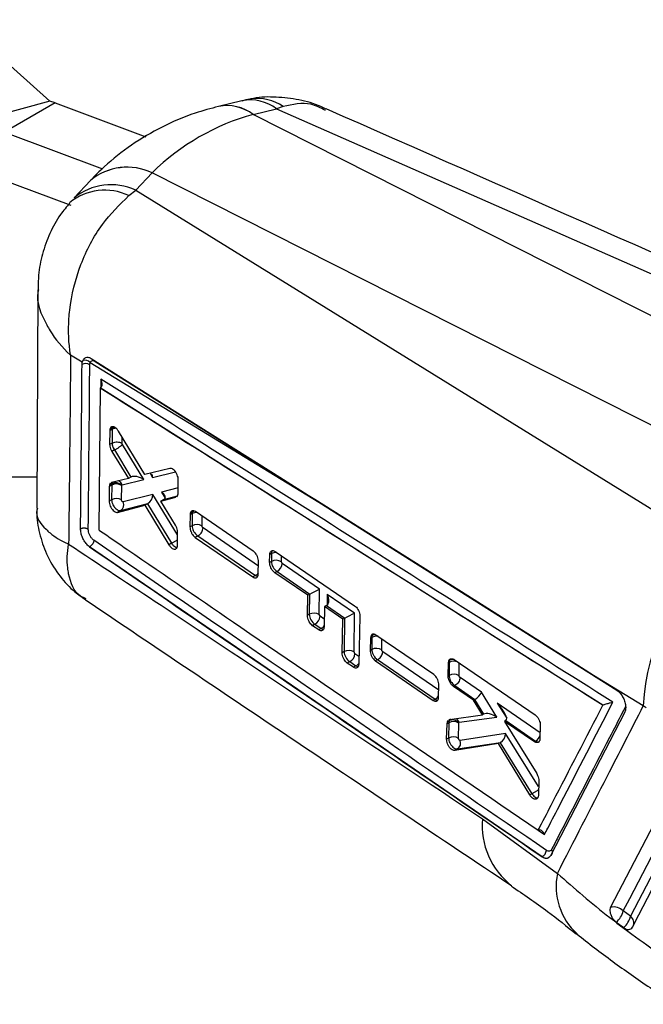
# Model space of a CAD drawing. Extents: x 49 to 390, y 18 to 272.
# Tile 3 of 36: x 161 to 184, y 26 to 62. Entities that reach past the tile are written whole.
import ezdxf

# ---------------------------------------------------------------- set-up
doc = ezdxf.new("R2010")
doc.units = 0
doc.layers.get('0').update_dxf_attribs({"linetype": 'CONTINUOUS'})

msp = doc.modelspace()

# ---------------------------------------------------------------- linework, layer by layer
at = {"color": 7, "linetype": 'CONTINUOUS'}
for p, q in [((158.3179, 62.2342), (161.6784, 59.2188)), ((161.6784, 59.2188), (159.2767, 58.5722)), ((161.8776, 59.1581), (160.0038, 58.0763)), ((161.8776, 59.1581), (161.6784, 59.2188)), ((161.8776, 59.1581), (165.2263, 57.9068)), ((168.7817, 59.2372), (167.9183, 59.0285)), ((170.3016, 59.0215), (170.0597, 58.9373)), ((193.1759, 46.5887), (169.1942, 58.7281)), ((169.1962, 58.7286), (170.0597, 58.9373)), ((170.0597, 58.9373), (195.6403, 47.66)), ((160.0038, 58.0763), (163.6231, 56.7239)), ((158.1299, 56.9946), (162.4556, 55.3782)), ((165.4585, 56.5709), (164.8539, 55.9321)), ((189.4417, 44.433), (165.4599, 56.5724)), ((163.1814, 56.2901), (162.5768, 55.6512)), ((164.6023, 55.7313), (164.8539, 55.9321)), ((164.8539, 55.9321), (186.6347, 42.4612)), ((161.2372, 52.2421), (161.1985, 44.1785)), ((162.8807, 49.5703), (162.449, 49.8337)), ((162.8735, 49.4923), (162.8807, 49.5703)), ((162.8987, 49.6314), (162.8807, 49.5703)), ((163.1742, 49.5617), (171.6201, 44.3963)), ((163.3597, 49.6017), (171.6201, 44.3963)), ((163.5472, 48.6204), (163.4929, 43.3728)), ((163.5483, 48.621), (163.5472, 48.6204)), ((182.1158, 36.8956), (163.5472, 48.6204)), ((163.5584, 48.6272), (163.5483, 48.621)), ((163.8967, 47.0407), (163.8926, 46.5307)), ((163.9029, 47.0966), (163.8967, 47.0407)), ((163.9848, 47.0916), (163.8967, 47.0407)), ((163.9912, 47.1475), (163.9029, 47.0966)), ((163.9848, 47.0916), (163.9811, 46.5818)), ((165.1924, 45.4191), (164.2137, 47.0254)), ((163.9811, 46.5818), (163.8926, 46.5307)), ((164.0669, 46.3306), (163.9712, 46.2753)), ((163.9712, 46.2753), (164.5861, 45.2728)), ((163.9811, 46.5818), (163.9811, 46.5818)), ((164.067, 46.3306), (164.0669, 46.3306)), ((164.067, 46.3306), (164.6801, 45.3271)), ((165.1522, 45.2343), (164.3639, 46.5247)), ((166.1163, 45.6425), (165.1924, 45.4191)), ((161.204, 45.3171), (158.1299, 45.3218)), ((164.5861, 45.2728), (163.9622, 45.1228)), ((164.3527, 45.0433), (165.1522, 45.2343)), ((164.6777, 45.3257), (164.5861, 45.2728)), ((166.4219, 44.7267), (166.4279, 45.2262)), ((163.8799, 44.9768), (163.8753, 44.4371)), ((163.9696, 45.0286), (163.8799, 44.9768)), ((163.8848, 45.0266), (163.8799, 44.9768)), ((163.9745, 45.0784), (163.8848, 45.0266)), ((163.9622, 45.1228), (163.941, 45.1098)), ((163.9696, 45.0286), (163.9656, 44.4892)), ((164.334, 44.4781), (164.338, 45.0174)), ((164.338, 45.0174), (164.3389, 45.0262)), ((164.3389, 45.0262), (164.3527, 45.0433)), ((163.9656, 44.4892), (163.8753, 44.4371)), ((165.4872, 44.6864), (164.3903, 44.4039)), ((165.789, 44.4362), (166.3409, 44.581)), ((165.8949, 44.4973), (165.789, 44.4362)), ((166.3277, 43.5451), (165.789, 44.4362)), ((166.4179, 44.6825), (166.4219, 44.7267)), ((164.1878, 44.021), (165.1927, 44.2812)), ((164.3043, 44.0883), (164.1878, 44.021)), ((164.3043, 44.0883), (165.3056, 44.3461)), ((165.2862, 44.3352), (165.1927, 44.2812)), ((165.1927, 44.2812), (166.0823, 42.8213)), ((165.2862, 44.3352), (166.1775, 42.8762)), ((169.1992, 42.5881), (167.0648, 44.0476)), ((166.8646, 43.9324), (166.8588, 43.4814)), ((166.8721, 43.992), (166.8646, 43.9324)), ((166.9415, 43.9767), (166.8646, 43.9324)), ((166.9487, 44.0362), (166.8721, 43.992)), ((166.9415, 43.9767), (166.9382, 43.5272)), ((166.9382, 43.5272), (166.8588, 43.4814)), ((166.398, 42.8065), (166.4042, 43.2903)), ((167.15, 43.1523), (167.0526, 43.0961)), ((167.0526, 43.0961), (169.1841, 41.635)), ((167.15, 43.1523), (167.1501, 43.1523)), ((167.1501, 43.1523), (169.2754, 41.6877)), ((163.1503, 42.748), (163.132, 42.7613)), ((163.1511, 42.7484), (163.1503, 42.748)), ((179.8656, 31.2865), (163.1503, 42.748)), ((163.1511, 42.7484), (163.1514, 42.7482)), ((166.1775, 42.8762), (166.0823, 42.8213)), ((166.1775, 42.8762), (166.1776, 42.8761)), ((166.395, 42.7685), (166.398, 42.8065)), ((169.8035, 42.1705), (169.8084, 42.4619)), ((169.8687, 42.4967), (169.8084, 42.4619)), ((169.8687, 42.4967), (169.8666, 42.2069)), ((170.0068, 42.5765), (172.9438, 40.57)), ((169.3847, 41.7503), (169.3922, 42.2022)), ((169.8666, 42.2069), (169.8035, 42.1705)), ((170.267, 42.1325), (170.235, 42.1958)), ((171.6432, 41.1841), (170.267, 42.1325)), ((169.2754, 41.6877), (169.1841, 41.635)), ((169.3797, 41.7018), (169.3847, 41.7503)), ((170.0753, 41.8374), (169.9935, 41.7902)), ((171.2132, 40.9555), (169.9935, 41.7902)), ((170.0753, 41.8374), (171.2911, 40.9995)), ((171.6363, 40.2407), (171.6432, 41.1841)), ((171.1992, 40.2122), (171.2132, 40.9555)), ((171.2732, 40.9902), (171.2132, 40.9555)), ((171.2732, 40.9902), (171.2679, 40.2518)), ((172.9322, 40.2957), (171.9332, 40.9842)), ((171.8279, 40.5349), (171.8133, 39.7911)), ((171.9027, 40.5781), (171.8279, 40.5349)), ((172.5072, 40.07), (171.8279, 40.5349)), ((171.9027, 40.5781), (172.5802, 40.1112)), ((171.2679, 40.2518), (171.1992, 40.2122)), ((171.6683, 40.1775), (171.6363, 40.2407)), ((172.4817, 38.8298), (172.5072, 40.07)), ((172.5623, 40.1018), (172.5072, 40.07)), ((172.5623, 40.1018), (172.5533, 38.8712)), ((172.9218, 38.86), (172.9322, 40.2957)), ((173.133, 40.1893), (173.0954, 38.4085)), ((171.4766, 39.8824), (171.3883, 39.8315)), ((171.6145, 39.6763), (171.3883, 39.8315)), ((171.4766, 39.8824), (171.7022, 39.7269)), ((171.7022, 39.7269), (171.6145, 39.6763)), ((173.5286, 39.3706), (173.5188, 38.9173)), ((173.5394, 39.4398), (173.5286, 39.3706)), ((173.5799, 39.4002), (173.5286, 39.3706)), ((173.5898, 39.4689), (173.5394, 39.4398)), ((173.5799, 39.4002), (173.5766, 38.9506)), ((175.8647, 38.0271), (173.7309, 39.4869)), ((173.5766, 38.9506), (173.5188, 38.9173)), ((172.5533, 38.8712), (172.4817, 38.8298)), ((172.9537, 38.7968), (172.9218, 38.86)), ((172.7621, 38.5018), (172.6702, 38.4487)), ((172.8962, 38.2935), (172.6702, 38.4487)), ((172.7621, 38.5018), (172.9876, 38.3462)), ((172.9876, 38.3462), (172.8962, 38.2935)), ((173.7885, 38.5756), (173.7105, 38.5306)), ((173.7105, 38.5306), (175.8422, 37.0695)), ((173.7885, 38.5756), (175.9139, 37.1109)), ((173.7885, 38.5756), (173.7885, 38.5756)), ((176.4003, 37.9761), (176.412, 38.4602)), ((176.412, 38.4602), (176.4256, 38.537)), ((176.4349, 38.4734), (176.412, 38.4602)), ((176.4474, 38.5497), (176.4256, 38.537)), ((176.4349, 38.4734), (176.4313, 37.994)), ((176.6151, 38.577), (179.6117, 36.5302)), ((176.4313, 37.994), (176.4003, 37.9761)), ((177.6277, 37.3677), (176.8352, 37.9139)), ((183.6062, 36.8656), (181.7684, 37.9957)), ((181.7684, 37.9957), (182.615, 37.4613)), ((176.0447, 37.186), (176.0557, 37.64)), ((176.6433, 37.6189), (176.5916, 37.5891)), ((177.3349, 37.0806), (176.5916, 37.5891)), ((176.6433, 37.6189), (177.384, 37.1085)), ((176.6433, 37.6189), (176.6433, 37.6189)), ((176.0369, 37.1273), (176.0447, 37.186)), ((178.1898, 36.4527), (177.6277, 37.3677)), ((175.9139, 37.1109), (175.8422, 37.0695)), ((177.3741, 37.1033), (177.3349, 37.0806)), ((177.6629, 36.5367), (177.3349, 37.0806)), ((177.3741, 37.1033), (177.7066, 36.5619)), ((182.1208, 36.8979), (182.1158, 36.8956)), ((183.7069, 36.79), (183.6062, 36.8656)), ((176.451, 36.3577), (177.6629, 36.5367)), ((176.803, 36.2587), (178.1898, 36.4527)), ((177.7048, 36.5609), (177.6629, 36.5367)), ((182.9191, 36.6285), (180.1761, 31.327)), ((176.342, 35.636), (176.3565, 36.2082)), ((176.3565, 36.2082), (176.3686, 36.2806)), ((176.4184, 36.2439), (176.3565, 36.2082)), ((176.3686, 36.2806), (176.4014, 36.3338)), ((176.4293, 36.3157), (176.3686, 36.2806)), ((176.4184, 36.2439), (176.4142, 35.6777)), ((176.4202, 36.3429), (176.451, 36.3577)), ((176.7827, 35.6665), (176.7869, 36.233)), ((176.7869, 36.233), (176.7887, 36.2452)), ((176.7887, 36.2452), (176.803, 36.2587)), ((178.5275, 36.3204), (178.4833, 36.2949)), ((178.4833, 36.2949), (179.6678, 34.3648)), ((179.5855, 35.5408), (178.4833, 36.2949)), ((178.5275, 36.3204), (179.6254, 35.5638)), ((179.8021, 36.1428), (179.7889, 35.6579)), ((176.4142, 35.6777), (176.342, 35.636)), ((178.5206, 35.844), (176.8373, 35.5918)), ((178.2615, 35.4711), (176.6419, 35.2158)), ((176.743, 35.2742), (178.334, 35.5127)), ((178.3155, 35.5023), (178.2615, 35.4711)), ((179.4132, 33.5748), (178.2615, 35.4711)), ((178.3155, 35.5023), (179.4863, 33.617)), ((179.6254, 35.5638), (179.5855, 35.5408)), ((179.7889, 35.6579), (179.7783, 35.5903)), ((176.743, 35.2742), (176.6419, 35.2158)), ((179.7454, 34.101), (179.7301, 33.5656)), ((179.4863, 33.617), (179.4132, 33.5748)), ((179.4863, 33.617), (179.4864, 33.617)), ((179.7301, 33.5656), (179.7208, 33.5024)), ((177.67, 32.6955), (180.4343, 30.6728)), ((179.8701, 31.2891), (179.8656, 31.2865)), ((183.1343, 29.0878), (182.8655, 29.2838)), ((182.6088, 28.8683), (182.8824, 28.6694))]:
    msp.add_line(p, q, dxfattribs=at)
at = {"color": 8, "linetype": 'CONTINUOUS'}
for p, q in [((163.571, 48.9442), (163.5681, 48.6372)), ((164.3495, 46.5714), (164.3512, 46.7996)), ((165.4795, 45.3126), (166.3266, 45.515)), ((165.3864, 45.466), (165.4795, 45.3126)), ((166.4243, 44.9289), (165.8092, 44.7691)), ((166.4029, 43.1874), (165.4872, 44.6864)), ((165.8092, 44.7691), (165.9423, 44.5492)), ((165.8972, 44.4987), (166.3954, 44.6281)), ((171.6201, 44.3963), (182.6327, 37.4461)), ((167.3066, 43.5161), (167.3093, 43.8804)), ((169.3895, 42.0362), (167.3419, 43.4473)), ((170.235, 42.1958), (170.2367, 42.4194)), ((171.9332, 40.9842), (171.9304, 40.5973)), ((171.8188, 40.0737), (171.6683, 40.1775)), ((173.945, 38.9395), (173.948, 39.3384)), ((173.1014, 38.695), (172.9537, 38.7968)), ((176.051, 37.4436), (173.9804, 38.8706)), ((176.7998, 37.9829), (176.8032, 38.4485)), ((179.7948, 35.8742), (178.2111, 36.9656)), ((178.2111, 36.9656), (178.5594, 36.4095)), ((179.7391, 33.8818), (178.5206, 35.844)), ((179.7273, 32.2681), (179.9568, 32.1111))]:
    msp.add_line(p, q, dxfattribs=at)
at = {"color": 7, "linetype": 'CONTINUOUS', "flags": 128}
for points in [[(171.4673, 44.496), (171.225, 44.6488), (170.1736, 45.3121), (165.9679, 47.9648), (163.2132, 49.7018)], [(163.9912, 47.1475), (164.0313, 47.1658), (164.0588, 47.1735)], [(181.7684, 37.9957), (181.3243, 38.276), (177.1188, 40.93), (171.4673, 44.496)], [(167.0304, 44.0648), (166.9889, 44.0545), (166.9487, 44.0362)], [(185.4719, 35.3397), (185.2337, 34.8811), (184.2741, 33.0339), (182.3972, 29.4199)], [(182.8655, 29.2838), (183.1053, 29.7458), (184.0646, 31.5937), (185.9406, 35.2066)], [(186.2137, 35.0158), (185.9736, 34.5537), (185.0133, 32.7053), (183.1343, 29.0878)], [(183.2071, 28.6824), (183.4436, 29.1373), (184.4048, 30.9855), (186.2902, 34.6103)]]:
    msp.add_lwpolyline(points, dxfattribs=at)
at = {"color": 8, "linetype": 'CONTINUOUS', "flags": 128}
for points in [[(164.0097, 47.1859), (163.9912, 47.1476), (163.9912, 47.1475), (163.9912, 47.1475)], [(166.9696, 44.0774), (166.9487, 44.0363), (166.9487, 44.0362), (166.9487, 44.0362)], [(173.6179, 39.516), (173.5898, 39.4689), (173.5898, 39.4689), (173.5898, 39.4689)]]:
    msp.add_lwpolyline(points, dxfattribs=at)
at = {"color": 8, "linetype": 'CONTINUOUS'}
for centre, radius, start, end in [((168.2253, 57.4722), 1.5862, 52.35088, 101.23698), ((168.2275, 57.4736), 1.5854, 52.33742, 101.24752), ((169.0857, 57.6597), 1.6065, 52.67925, 100.90576), ((169.3487, 57.6614), 1.6607, 54.98528, 98.30121), ((164.5394, 54.6513), 2.1283, 64.41408, 129.64633), ((164.5405, 54.6529), 2.1283, 64.40626, 129.57864), ((163.9424, 53.9521), 2.1797, 65.28046, 128.82877), ((163.7158, 53.8609), 2.0699, 64.64098, 129.07691), ((164.1489, 46.7796), 0.3524, 93.93839, 117.73861), ((167.1089, 43.6558), 0.362, 89.64266, 117.55174), ((170.0394, 42.1653), 0.3728, 86.17085, 117.25257), ((169.12, 41.9896), 0.3395, 297.23369, 321.96693), ((171.5462, 40.0297), 0.3406, 297.25632, 322.40223), ((173.753, 39.0623), 0.3796, 81.83174, 117.13495), ((172.8324, 38.6479), 0.3393, 297.22926, 321.57368), ((176.6113, 38.1247), 0.3907, 70.47711, 116.83591), ((175.7536, 37.4199), 0.3481, 297.41014, 327.31621), ((176.5671, 36.1766), 0.2498, 19.18694, 60.6047), ((180.4411, 32.4242), 2.7843, 174.40855, 232.36488), ((182.7723, 30.1948), 2.3864, 168.44678, 227.50164), ((182.931, 28.8392), 0.3211, 337.02865, 50.72033)]:
    msp.add_arc(centre, radius, start, end, dxfattribs=at)
at = {"color": 7, "linetype": 'CONTINUOUS'}
for centre, radius, start, end in [((163.0014, 49.2092), 0.3107, 59.49275, 114.32026), ((162.9879, 49.4049), 0.2435, 40.08808, 111.50069), ((164.1162, 44.9543), 0.2526, 20.61859, 66.0512), ((164.1437, 44.6897), 0.381, 59.33169, 117.18649), ((164.1189, 44.7883), 0.324, 47.22506, 116.45946), ((164.1397, 44.1502), 0.3811, 59.34589, 117.18825), ((164.1634, 44.2962), 0.2511, 304.11388, 25.40122), ((167.1123, 43.1882), 0.3811, 59.34701, 117.18605), ((170.0407, 41.8679), 0.3811, 59.34715, 117.18723), ((190.7986, 36.5902), 7.1977, 125.34558, 177.80731), ((169.9095, 42.1549), 0.3582, 297.57992, 356.42149), ((171.4421, 39.9128), 0.3812, 59.35691, 117.18847), ((171.3107, 40.1999), 0.3582, 297.5807, 356.40686), ((173.7106, 39.2532), 0.2472, 90.78574, 119.24804), ((173.7507, 38.6116), 0.3811, 59.34627, 117.18781), ((172.7275, 38.5321), 0.3812, 59.35749, 117.18879), ((172.5962, 38.8192), 0.3582, 297.57621, 356.41135), ((176.5709, 38.3216), 0.2593, 79.18846, 118.4289), ((176.6055, 37.655), 0.3811, 59.34634, 117.18799), ((176.5927, 35.9047), 0.3814, 59.40234, 117.19092), ((176.5623, 36.0424), 0.3039, 41.85276, 115.94236), ((176.5884, 35.3387), 0.3811, 59.34645, 117.18825), ((179.4542, 35.8865), 0.3653, 297.9462, 338.5855), ((176.5991, 35.4897), 0.2591, 303.73731, 23.1859), ((182.5142, 28.949), 0.4853, 43.63116, 103.95743), ((182.0638, 29.4921), 0.8283, 311.14468, 345.43745), ((182.3119, 29.2981), 0.8489, 312.21957, 345.65562)]:
    msp.add_arc(centre, radius, start, end, dxfattribs=at)
for centre, major_axis, ratio, start_param, end_param in [((175.276, 41.3599), (-7.1223, 17.0113), 0.6710634, 6.1943789, 6.5430065), ((175.6002, 54.2809), (11.1578, -0.9164), 0.4374874, 2.2175756, 2.2177948), ((174.6044, 53.706), (11.0521, 2.5379), 0.6239226, 2.388207, 2.3884262), ((164.1948, 46.9667), (-0.147, 0.2632), 0.5694106, 0.5489169, 0.7937408), ((164.8233, 45.1106), (-0.1694, 0.1983), 0.7791612, 6.1264564, 6.1397396), ((164.9606, 45.1434), (0.3262, -0.1356), 0.4871686, 1.156834, 2.7731761), ((165.2878, 45.2216), (0.1092, 0.2614), 0.6028652, 5.3031752, 5.8689163), ((164.1806, 44.9029), (-0.1477, 0.2647), 0.5691909, 0.5791568, 0.7933004), ((165.2955, 44.5954), (0.1066, 0.263), 0.6054887, 3.7841954, 5.2955312), ((165.6176, 44.6781), (0.3237, -0.1316), 0.4908369, 5.9200993, 7.4313558), ((165.7512, 44.4574), (0.2278, 0.1064), 0.12059, 5.3371576, 5.350593), ((165.4303, 44.3749), (0.2281, 0.1062), 0.1217802, 2.0913944, 2.1964019), ((167.1513, 43.852), (-0.1469, 0.263), 0.5694299, 0.5320347, 0.7938111), ((170.0756, 42.0826), (-0.1464, 0.2619), 0.5695974, 0.7931622, 2.3643384), ((171.4515, 41.0931), (0.2509, 0.1306), 0.0419604, 3.9972779, 5.559686), ((171.45, 40.8881), (0.25, 0.0001), 0.5771721, 2.2593752, 2.3560608), ((171.7415, 40.8933), (-0.1632, 0.3135), 0.5999654, 3.2076574, 4.6901563), ((171.9027, 40.7822), (0.126, 0.2165), 0.5773832, 3.9308221, 4.0107313), ((171.4769, 40.1276), (-0.1464, 0.2619), 0.5695974, 0.7933435, 2.3641398), ((172.739, 39.9998), (0.25, 0.0001), 0.5771721, 2.2593752, 2.3560608), ((172.7405, 40.2048), (0.2509, 0.1306), 0.0419604, 3.9972779, 5.559686), ((173.7894, 39.2757), (-0.1468, 0.2626), 0.5694893, 0.4858026, 0.7940631), ((172.7623, 38.7469), (-0.1464, 0.2619), 0.5695974, 0.7933435, 2.3641398), ((176.6441, 38.3492), (-0.1466, 0.2622), 0.5695469, 0.4465869, 0.7943544), ((177.4361, 37.2767), (0.1846, 0.1752), 0.4247113, 4.06456, 5.6269682), ((177.6555, 36.9195), (0.3258, -0.1361), 0.4924442, 2.7287062, 2.7822978), ((178.0195, 36.8747), (-0.5213, 0.5447), 0.2681339, 3.0968256, 4.6236378), ((177.8529, 36.3414), (-0.17, 0.2043), 0.7653113, 6.1421525, 6.152175), ((177.9981, 36.3617), (0.3336, -0.1572), 0.4776169, 1.1971938, 2.8131936), ((176.6278, 36.1196), (-0.1467, 0.2625), 0.5695114, 0.470215, 0.7941697), ((178.299, 36.682), (-0.2328, 0.3589), 0.4784689, 3.1167616, 3.1523565), ((178.3289, 35.7531), (0.1168, 0.2525), 0.6023206, 3.8231628, 5.3383499), ((178.4683, 35.5286), (0.2334, 0.0978), 0.1713891, 2.1102161, 2.2103406)]:
    msp.add_ellipse(centre, major_axis=major_axis, ratio=ratio, start_param=start_param, end_param=end_param, dxfattribs=at)
at = {"color": 8, "linetype": 'CONTINUOUS'}
for centre, major_axis, ratio, start_param, end_param in [((164.1817, 44.9016), (-0.1485, 0.2664), 0.5689599, 0.2432989, 0.5785706), ((170.0777, 42.3724), (-0.1464, 0.2619), 0.5695974, 0.3598103, 0.7931622), ((171.7025, 39.972), (-0.1464, 0.2619), 0.5695974, 2.3641398, 2.6778537), ((172.9879, 38.5914), (-0.1464, 0.2619), 0.5695974, 2.3641398, 2.6675875), ((176.6302, 36.1171), (-0.1483, 0.2659), 0.5690221, 0.008423, 0.4716075)]:
    msp.add_ellipse(centre, major_axis=major_axis, ratio=ratio, start_param=start_param, end_param=end_param, dxfattribs=at)
at = {"color": 7, "linetype": 'CONTINUOUS'}
for points, knots in [([(171.8936, 58.9235), (171.8293, 58.9566), (171.512, 59.1199), (170.8862, 59.2871), (170.0488, 59.3857), (169.4425, 59.3816), (169.1385, 59.304), (169.105, 59.2954)], [0, 0, 0, 0, 0.0759038, 0.3744981, 0.6711573, 0.9636916, 1, 1, 1, 1]), ([(167.9157, 59.0279), (167.6258, 58.9495), (166.9086, 58.7557), (165.8207, 58.2927), (164.6923, 57.6239), (163.8213, 56.9371), (163.3504, 56.461), (163.1834, 56.2922)], [0, 0, 0, 0, 0.1622506, 0.401365, 0.6372823, 0.8713705, 1, 1, 1, 1]), ([(169.1171, 59.3025), (169.0998, 59.3009), (168.9848, 59.29), (168.8748, 59.2525), (168.7813, 59.2207)], [0, 0, 0, 0, 0.15086, 1, 1, 1, 1]), ([(197.2815, 47.7461), (195.5818, 48.495), (187.1151, 52.2255), (178.653, 55.9579), (171.8897, 58.941)], [0, 0, 0, 0, 0.2007569, 1, 1, 1, 1]), ([(162.449, 49.8337), (162.4483, 49.8381), (162.3781, 50.2679), (162.3539, 50.828), (162.4555, 51.9546), (162.7619, 53.1853), (163.5405, 54.686), (164.2597, 55.3941), (164.6023, 55.7313)], [0, 0, 0, 0, 0.00218936, 0.21325608, 0.26096793, 0.52127454, 0.77197804, 1, 1, 1, 1]), ([(162.4233, 55.4544), (162.3025, 55.3156), (162.0075, 54.9766), (161.6664, 54.3362), (161.3966, 53.5823), (161.2554, 52.8733), (161.2539, 52.4255), (161.2533, 52.2425)], [0, 0, 0, 0, 0.157345, 0.3843584, 0.6164467, 0.8432002, 1, 1, 1, 1]), ([(162.449, 49.8337), (162.4381, 48.6645), (162.4164, 46.3365), (162.3901, 44.0086), (162.377, 42.8499)], [0, 0, 0, 0, 0.50223303, 1, 1, 1, 1]), ([(163.2132, 49.7018), (163.1759, 49.7204), (163.1004, 49.7581), (162.997, 49.7459), (162.9305, 49.6955), (162.9062, 49.6467), (162.8987, 49.6314)], [0, 0, 0, 0, 0.2842058, 0.5759958, 0.8678196, 1, 1, 1, 1]), ([(163.1591, 49.4769), (163.1613, 49.5038), (163.1637, 49.5347), (163.173, 49.5586), (163.1742, 49.5617)], [0, 0, 0, 0, 0.8727243, 1, 1, 1, 1]), ([(163.1742, 49.5617), (163.1782, 49.5702), (163.1918, 49.599), (163.229, 49.6294), (163.2898, 49.6369), (163.3364, 49.6134), (163.3597, 49.6017)], [0, 0, 0, 0, 0.1212748, 0.4134912, 0.7070893, 1, 1, 1, 1]), ([(162.818, 43.4092), (162.8191, 43.52), (162.8245, 44.0736), (162.844, 46.1019), (162.8607, 48.0184), (162.8735, 49.4923)], [0, 0, 0, 0, 0.0545862, 0.272931, 1, 1, 1, 1]), ([(163.1032, 43.3921), (163.1043, 43.5029), (163.1098, 44.0567), (163.1295, 46.0856), (163.1463, 48.0026), (163.1592, 49.4769)], [0, 0, 0, 0, 0.05458654, 0.27293275, 1, 1, 1, 1]), ([(163.5584, 48.6272), (163.5708, 48.638), (163.5954, 48.6595), (163.6167, 48.7161), (163.6217, 48.7962), (163.6023, 48.8765), (163.5798, 48.9273), (163.5714, 48.9434), (163.571, 48.9442)], [0, 0, 0, 0, 0.1572194, 0.3135119, 0.5425134, 0.8512124, 0.9921274, 1, 1, 1, 1]), ([(182.4841, 37.0018), (179.3148, 39.0046), (173.0126, 42.9871), (166.706, 46.9662), (163.571, 48.9442)], [0, 0, 0, 0, 0.5028959, 1, 1, 1, 1]), ([(163.5483, 48.621), (166.6411, 46.6703), (172.8336, 42.7646), (179.0227, 38.8562), (182.1205, 36.8981), (182.1208, 36.8979)], [0, 0, 0, 0, 0.4994087, 0.9999387, 1, 1, 1, 1]), ([(164.2137, 47.0254), (164.1945, 47.0531), (164.1561, 47.1086), (164.0878, 47.1649), (164.0212, 47.1927), (163.9631, 47.187), (163.9217, 47.1532), (163.9087, 47.1139), (163.9029, 47.0966)], [0, 0, 0, 0, 0.1731137, 0.3462127, 0.5195295, 0.6923943, 0.8642229, 1, 1, 1, 1]), ([(163.9811, 46.5818), (164.0029, 46.5919), (164.0466, 46.6122), (164.13, 46.6247), (164.2151, 46.6218), (164.283, 46.6053), (164.326, 46.5864), (164.3432, 46.5754), (164.3495, 46.5714)], [0, 0, 0, 0, 0.2032158, 0.406434, 0.6096481, 0.8128605, 0.9313432, 1, 1, 1, 1]), ([(163.8926, 46.5307), (163.8937, 46.5095), (163.8964, 46.4591), (163.9213, 46.3683), (163.9544, 46.3066), (163.9712, 46.2753)], [0, 0, 0, 0, 0.2624953, 0.6253774, 1, 1, 1, 1]), ([(163.9811, 46.5818), (163.9811, 46.5818), (163.9811, 46.557), (163.9856, 46.5203), (164.0016, 46.46), (164.0246, 46.4008), (164.0509, 46.3535), (164.0669, 46.3306), (164.0669, 46.3306)], [0, 0, 0, 0, 0.000212, 0.3208855, 0.4356282, 0.7019132, 0.9997873, 1, 1, 1, 1]), ([(164.067, 46.3306), (164.08, 46.3368), (164.1061, 46.3492), (164.149, 46.3723), (164.1926, 46.3977), (164.2353, 46.4247), (164.2755, 46.452), (164.3114, 46.4786), (164.3422, 46.5035), (164.3567, 46.5176), (164.3639, 46.5247)], [0, 0, 0, 0, 0.1249987, 0.2500004, 0.375, 0.5000013, 0.6250025, 0.7499992, 0.8749999, 1, 1, 1, 1]), ([(164.3639, 46.5247), (164.3614, 46.5292), (164.3567, 46.5379), (164.3529, 46.5491), (164.3502, 46.5603), (164.3498, 46.5667), (164.3495, 46.5714)], [0, 0, 0, 0, 0.29944986, 0.57045951, 0.68626728, 1, 1, 1, 1]), ([(166.4279, 45.2262), (166.426, 45.2558), (166.4223, 45.315), (166.3893, 45.4128), (166.3401, 45.5039), (166.2779, 45.5792), (166.2105, 45.6299), (166.155, 45.648), (166.1263, 45.6439), (166.1163, 45.6425)], [0, 0, 0, 0, 0.152615, 0.3052213, 0.4575925, 0.611823, 0.7648727, 0.918858, 1, 1, 1, 1]), ([(163.9156, 45.0942), (163.9044, 45.0772), (163.8915, 45.0576), (163.8856, 45.0301), (163.8848, 45.0266)], [0, 0, 0, 0, 0.87096041, 1, 1, 1, 1]), ([(163.8753, 44.4371), (163.8772, 44.4077), (163.8811, 44.3489), (163.9139, 44.2517), (163.9629, 44.1607), (164.0248, 44.085), (164.0921, 44.034), (164.1482, 44.0151), (164.1773, 44.0195), (164.1878, 44.021)], [0, 0, 0, 0, 0.1511905, 0.3023597, 0.4528595, 0.6075947, 0.7600565, 0.9139425, 1, 1, 1, 1]), ([(163.9656, 44.4892), (163.9656, 44.4892), (163.9656, 44.4614), (163.9737, 44.3997), (164.0082, 44.3073), (164.0616, 44.2183), (164.1275, 44.1461), (164.2014, 44.0971), (164.261, 44.0816), (164.2931, 44.0852), (164.3042, 44.0883), (164.3043, 44.0883)], [0, 0, 0, 0, 0.0000896, 0.152213, 0.3083897, 0.4431607, 0.6109711, 0.7581991, 0.9119373, 0.9999101, 1, 1, 1, 1]), ([(164.3903, 44.4039), (164.3884, 44.4036), (164.3831, 44.4029), (164.3731, 44.4062), (164.3608, 44.4157), (164.3497, 44.4293), (164.3409, 44.4456), (164.3351, 44.4625), (164.3344, 44.4729), (164.334, 44.4781)], [0, 0, 0, 0, 0.0866193, 0.2432122, 0.3931116, 0.558564, 0.7020004, 0.8509807, 1, 1, 1, 1]), ([(166.3604, 44.5936), (166.3697, 44.5983), (166.3954, 44.6114), (166.411, 44.6489), (166.4169, 44.6777), (166.4179, 44.6825)], [0, 0, 0, 0, 0.3249098, 0.8890125, 1, 1, 1, 1]), ([(161.2137, 44.1807), (161.2098, 44.1307), (161.1857, 43.8182), (161.2888, 43.2379), (161.5405, 42.4544), (161.9664, 41.7406), (162.4661, 41.1701), (162.8444, 40.9056), (163.0033, 40.7945)], [0, 0, 0, 0, 0.037619, 0.235286, 0.4359221, 0.6541425, 0.8547181, 1, 1, 1, 1]), ([(167.0648, 44.0476), (167.0425, 44.06), (166.9978, 44.0849), (166.9383, 44.0815), (166.8936, 44.0506), (166.8789, 44.0105), (166.8721, 43.992)], [0, 0, 0, 0, 0.2595237, 0.5190963, 0.7774593, 1, 1, 1, 1]), ([(163.1032, 43.3921), (163.0936, 43.398), (163.0743, 43.4099), (163.0381, 43.4229), (162.9985, 43.4317), (162.9566, 43.4355), (162.9142, 43.4344), (162.8734, 43.4283), (162.8412, 43.4193), (162.824, 43.4118), (162.818, 43.4092)], [0, 0, 0, 0, 0.1325174, 0.2650251, 0.3975379, 0.5300583, 0.6625664, 0.7950829, 0.9275951, 1, 1, 1, 1]), ([(163.132, 42.7613), (163.0946, 42.7946), (163.0198, 42.8611), (162.9231, 43.0093), (162.8528, 43.1726), (162.821, 43.311), (162.8187, 43.3847), (162.818, 43.4092)], [0, 0, 0, 0, 0.2226232, 0.4452345, 0.6676392, 0.8896763, 1, 1, 1, 1]), ([(163.307, 42.9877), (163.2918, 42.9994), (163.2536, 43.029), (163.1961, 43.1003), (163.1444, 43.1956), (163.1094, 43.2988), (163.1053, 43.3611), (163.1032, 43.3921)], [0, 0, 0, 0, 0.1418488, 0.3564571, 0.5704813, 0.7858722, 1, 1, 1, 1]), ([(163.4929, 43.3728), (163.503, 43.3659), (163.8603, 43.1209), (165.6062, 41.9235), (171.0024, 38.2267), (176.0589, 34.7715), (179.7238, 32.2673)], [0, 0, 0, 0, 0.0018693, 0.0661233, 0.3231391, 1, 1, 1, 1]), ([(166.4042, 43.2903), (166.4032, 43.3114), (166.4009, 43.3618), (166.3767, 43.4524), (166.3442, 43.514), (166.3277, 43.5451)], [0, 0, 0, 0, 0.26235364, 0.62687531, 1, 1, 1, 1]), ([(166.8588, 43.4814), (166.8606, 43.4518), (166.8643, 43.3928), (166.8972, 43.2949), (166.9462, 43.2041), (167.0013, 43.1358), (167.038, 43.1074), (167.0526, 43.0961)], [0, 0, 0, 0, 0.2134172, 0.4267938, 0.6411559, 0.8570305, 1, 1, 1, 1]), ([(166.9382, 43.5272), (166.9382, 43.5272), (166.9382, 43.4994), (166.9463, 43.4389), (166.9808, 43.3449), (167.0338, 43.2571), (167.0932, 43.1919), (167.1334, 43.1622), (167.15, 43.1523), (167.15, 43.1523)], [0, 0, 0, 0, 0.0001262, 0.2144462, 0.4254949, 0.6362883, 0.8495541, 0.9998748, 1, 1, 1, 1]), ([(167.1501, 43.1523), (167.1716, 43.165), (167.2147, 43.1903), (167.2722, 43.2533), (167.3165, 43.3275), (167.3387, 43.3955), (167.3411, 43.4339), (167.3419, 43.4473)], [0, 0, 0, 0, 0.2158737, 0.4317476, 0.647621, 0.8768006, 1, 1, 1, 1]), ([(167.3419, 43.4473), (167.3391, 43.4495), (167.3323, 43.4548), (167.3223, 43.4674), (167.3136, 43.4836), (167.3077, 43.5007), (167.307, 43.511), (167.3066, 43.5161)], [0, 0, 0, 0, 0.15281492, 0.3713123, 0.58494337, 0.79535227, 1, 1, 1, 1]), ([(163.307, 42.9877), (163.3055, 42.97), (163.3027, 42.9382), (163.2826, 42.8838), (163.2507, 42.8301), (163.204, 42.779), (163.169, 42.7584), (163.1514, 42.7482)], [0, 0, 0, 0, 0.1963135, 0.3521507, 0.5680999, 0.7840501, 1, 1, 1, 1]), ([(180.025, 31.5246), (176.1526, 34.1743), (170.5735, 37.9918), (165.0092, 41.8174), (163.307, 42.9877)], [0, 0, 0, 0, 0.6940824, 1, 1, 1, 1]), ([(166.4006, 43.0098), (166.3955, 43.0059), (166.3787, 42.9933), (166.3454, 42.9708), (166.3029, 42.9437), (166.2594, 42.9181), (166.2166, 42.8948), (166.1906, 42.8823), (166.1776, 42.8761)], [0, 0, 0, 0, 0.0808241, 0.2646582, 0.4484953, 0.6323289, 0.8161624, 1, 1, 1, 1]), ([(162.377, 42.8499), (163.515, 42.0948), (168.6002, 38.7204), (173.7064, 35.3284), (177.67, 32.6955)], [0, 0, 0, 0, 0.22378, 1, 1, 1, 1]), ([(163.132, 42.7613), (163.1383, 42.7569), (163.1447, 42.7525), (163.151, 42.7484), (163.1511, 42.7484)], [0, 0, 0, 0, 0.9977813, 1, 1, 1, 1]), ([(163.1514, 42.7482), (164.8538, 41.5784), (170.4182, 37.7546), (175.9976, 33.9381), (179.87, 31.2891)], [0, 0, 0, 0, 0.3059264, 1, 1, 1, 1]), ([(166.0823, 42.8213), (166.1015, 42.7935), (166.1397, 42.738), (166.2076, 42.6818), (166.274, 42.6544), (166.3318, 42.6605), (166.3765, 42.6975), (166.3888, 42.7448), (166.395, 42.7685)], [0, 0, 0, 0, 0.1668104, 0.3336046, 0.5006126, 0.6670986, 0.8324522, 1, 1, 1, 1]), ([(169.8084, 42.4619), (169.811, 42.4882), (169.8162, 42.5407), (169.8507, 42.5918), (169.9007, 42.6143), (169.9558, 42.6069), (169.9922, 42.5852), (170.0068, 42.5765)], [0, 0, 0, 0, 0.2137116, 0.4274196, 0.6412618, 0.8556991, 1, 1, 1, 1]), ([(169.3922, 42.2022), (169.3905, 42.2318), (169.3871, 42.2909), (169.3546, 42.3888), (169.3058, 42.4797), (169.2508, 42.5482), (169.2139, 42.5767), (169.1992, 42.5881)], [0, 0, 0, 0, 0.21319499, 0.42635111, 0.64056643, 0.85635073, 1, 1, 1, 1]), ([(169.9935, 41.7902), (169.9717, 41.8079), (169.928, 41.8434), (169.8704, 41.9263), (169.8275, 42.0195), (169.8057, 42.1048), (169.8041, 42.152), (169.8035, 42.1705)], [0, 0, 0, 0, 0.21570001, 0.43140405, 0.64696958, 0.86191146, 1, 1, 1, 1]), ([(169.1841, 41.635), (169.2064, 41.6225), (169.2509, 41.5976), (169.3104, 41.6009), (169.3578, 41.6333), (169.3723, 41.6788), (169.3797, 41.7018)], [0, 0, 0, 0, 0.24930202, 0.49864815, 0.74672166, 1, 1, 1, 1]), ([(163.0038, 40.7854), (165.6013, 39.0352), (170.834, 35.5094), (176.0911, 31.9933), (178.7385, 30.2226)], [0, 0, 0, 0, 0.4964059, 1, 1, 1, 1]), ([(172.9438, 40.57), (172.9657, 40.5523), (173.0094, 40.5168), (173.0669, 40.4339), (173.1095, 40.3406), (173.1311, 40.2552), (173.1325, 40.2078), (173.133, 40.1893)], [0, 0, 0, 0, 0.2157069, 0.4314198, 0.6470514, 0.8621247, 1, 1, 1, 1]), ([(171.3883, 39.8315), (171.3665, 39.8492), (171.3229, 39.8848), (171.2655, 39.9678), (171.2228, 40.0611), (171.2012, 40.1464), (171.1998, 40.1937), (171.1992, 40.2122)], [0, 0, 0, 0, 0.2157951, 0.4315752, 0.6472484, 0.8623047, 1, 1, 1, 1]), ([(171.8133, 39.7911), (171.8106, 39.7648), (171.8052, 39.7122), (171.7706, 39.6609), (171.7206, 39.6384), (171.6655, 39.6457), (171.6291, 39.6675), (171.6145, 39.6763)], [0, 0, 0, 0, 0.2136141, 0.4272256, 0.6409351, 0.8552215, 1, 1, 1, 1]), ([(173.7309, 39.4869), (173.7086, 39.4993), (173.6639, 39.5242), (173.604, 39.5206), (173.561, 39.4909), (173.5458, 39.4549), (173.5394, 39.4398)], [0, 0, 0, 0, 0.2687927, 0.5376461, 0.8051109, 1, 1, 1, 1]), ([(173.5766, 38.9506), (173.5766, 38.9506), (173.5766, 38.9228), (173.5847, 38.8623), (173.6192, 38.7682), (173.6722, 38.6805), (173.7314, 38.6151), (173.7721, 38.5857), (173.7885, 38.5756), (173.7885, 38.5756)], [0, 0, 0, 0, 0.00012616, 0.21449585, 0.42536603, 0.63615744, 0.84965197, 0.99987476, 1, 1, 1, 1]), ([(172.6702, 38.4487), (172.6484, 38.4665), (172.6048, 38.5021), (172.5475, 38.5851), (172.505, 38.6786), (172.4835, 38.764), (172.4822, 38.8113), (172.4817, 38.8298)], [0, 0, 0, 0, 0.2158063, 0.4315984, 0.6473166, 0.8624215, 1, 1, 1, 1]), ([(173.5188, 38.9173), (173.5204, 38.8876), (173.5236, 38.8281), (173.5559, 38.7298), (173.6045, 38.6387), (173.6593, 38.5703), (173.696, 38.5419), (173.7105, 38.5306)], [0, 0, 0, 0, 0.2135322, 0.4270218, 0.6416118, 0.8577425, 1, 1, 1, 1]), ([(173.7885, 38.5756), (173.8101, 38.5883), (173.8532, 38.6136), (173.9106, 38.6766), (173.9548, 38.7505), (173.9771, 38.8185), (173.9795, 38.8569), (173.9804, 38.8706)], [0, 0, 0, 0, 0.2158683, 0.4317363, 0.6476043, 0.8745814, 1, 1, 1, 1]), ([(173.9804, 38.8706), (173.9776, 38.8728), (173.9708, 38.8781), (173.9608, 38.8907), (173.952, 38.9069), (173.9461, 38.9241), (173.9454, 38.9344), (173.945, 38.9395)], [0, 0, 0, 0, 0.1525368, 0.3711487, 0.5849462, 0.7952717, 1, 1, 1, 1]), ([(176.4256, 38.537), (176.4357, 38.5562), (176.4559, 38.5944), (176.5089, 38.6149), (176.5643, 38.6073), (176.6007, 38.5856), (176.6151, 38.577)], [0, 0, 0, 0, 0.2734506, 0.5468448, 0.8212617, 1, 1, 1, 1]), ([(173.0954, 38.4085), (173.0926, 38.3821), (173.0872, 38.3295), (173.0524, 38.2781), (173.0024, 38.2556), (172.9472, 38.2629), (172.9109, 38.2847), (172.8962, 38.2935)], [0, 0, 0, 0, 0.2135989, 0.4271933, 0.6408635, 0.8551045, 1, 1, 1, 1]), ([(176.0557, 37.64), (176.0543, 37.6697), (176.0513, 37.7291), (176.0194, 37.8275), (175.971, 37.9187), (175.9162, 37.9872), (175.8794, 38.0157), (175.8647, 38.0271)], [0, 0, 0, 0, 0.21330988, 0.42657875, 0.64101155, 0.85700957, 1, 1, 1, 1]), ([(176.5916, 37.5891), (176.5694, 37.6073), (176.5248, 37.6436), (176.4664, 37.7285), (176.4233, 37.8239), (176.402, 37.9103), (176.4008, 37.9579), (176.4003, 37.9761)], [0, 0, 0, 0, 0.2169567, 0.4339112, 0.6507796, 0.8665731, 1, 1, 1, 1]), ([(176.4313, 37.994), (176.4313, 37.994), (176.4313, 37.9662), (176.4395, 37.9056), (176.4741, 37.8115), (176.5271, 37.7236), (176.5865, 37.6585), (176.6267, 37.6288), (176.6433, 37.6189), (176.6433, 37.6189)], [0, 0, 0, 0, 0.0001261, 0.2147423, 0.4256624, 0.6364785, 0.8501703, 0.9998748, 1, 1, 1, 1]), ([(176.8352, 37.9139), (176.8321, 37.8858), (176.826, 37.8297), (176.7815, 37.7414), (176.7183, 37.6642), (176.6683, 37.634), (176.6433, 37.6189)], [0, 0, 0, 0, 0.2499999, 0.5000004, 0.750001, 1, 1, 1, 1]), ([(176.8352, 37.9139), (176.8324, 37.9161), (176.8256, 37.9214), (176.8156, 37.934), (176.8068, 37.9502), (176.8009, 37.9675), (176.8002, 37.9778), (176.7998, 37.9829)], [0, 0, 0, 0, 0.1516638, 0.3704603, 0.5843523, 0.7949025, 1, 1, 1, 1]), ([(182.615, 37.4613), (182.6554, 37.4313), (182.7082, 37.392), (182.7558, 37.3333), (182.767, 37.3195)], [0, 0, 0, 0, 0.7657207, 1, 1, 1, 1]), ([(182.767, 37.3195), (182.7853, 37.2945), (182.8367, 37.2239), (182.9042, 37.086), (182.9515, 36.918), (182.9606, 36.7615), (182.9399, 36.6708), (182.9212, 36.6328), (182.9192, 36.6286)], [0, 0, 0, 0, 0.1181442, 0.3326959, 0.546979, 0.7606694, 0.9737072, 1, 1, 1, 1]), ([(175.8422, 37.0695), (175.8644, 37.0571), (175.909, 37.0322), (175.9687, 37.0357), (176.0144, 37.0669), (176.0297, 37.108), (176.0369, 37.1273)], [0, 0, 0, 0, 0.2578575, 0.5157536, 0.77222, 1, 1, 1, 1]), ([(179.7238, 32.2673), (179.7457, 32.3098), (179.9263, 32.6594), (180.7234, 34.202), (181.499, 35.7024), (182.1158, 36.8956)], [0, 0, 0, 0, 0.0275737, 0.2266558, 1, 1, 1, 1]), ([(179.9568, 32.1111), (179.9965, 32.1879), (180.1948, 32.5719), (181.0369, 34.2019), (181.8399, 35.7555), (182.4841, 37.0018)], [0, 0, 0, 0, 0.0471122, 0.2355616, 1, 1, 1, 1]), ([(182.9558, 36.8506), (182.9161, 36.7738), (182.7173, 36.3896), (181.8828, 34.7762), (181.0089, 33.086), (180.2942, 31.7034), (180.2148, 31.5497)], [0, 0, 0, 0, 0.0434774, 0.2173876, 0.9130279, 1, 1, 1, 1]), ([(180.4343, 30.6728), (181.0476, 31.8688), (182.1053, 33.9318), (183.1621, 35.9974), (183.6062, 36.8656)], [0, 0, 0, 0, 0.57971884, 1, 1, 1, 1]), ([(182.1208, 36.8979), (182.1321, 36.9026), (182.1577, 36.9134), (182.2121, 36.9327), (182.2943, 36.9585), (182.392, 36.9839), (182.4549, 36.9968), (182.4835, 37.0017), (182.4841, 37.0018)], [0, 0, 0, 0, 0.0844761, 0.1914934, 0.3607235, 0.6670609, 0.9934894, 1, 1, 1, 1]), ([(179.6117, 36.5302), (179.634, 36.5121), (179.6786, 36.4757), (179.7368, 36.3908), (179.7797, 36.2954), (179.8008, 36.2089), (179.8018, 36.1611), (179.8021, 36.1428)], [0, 0, 0, 0, 0.2167681, 0.4335289, 0.650276, 0.8659705, 1, 1, 1, 1]), ([(176.4142, 35.6777), (176.4142, 35.6777), (176.4142, 35.6499), (176.4222, 35.5895), (176.4566, 35.4956), (176.5094, 35.4079), (176.5755, 35.3352), (176.6482, 35.286), (176.7055, 35.2705), (176.7346, 35.2729), (176.743, 35.2742), (176.743, 35.2742)], [0, 0, 0, 0, 0.0000934, 0.1561496, 0.309581, 0.4629354, 0.6183004, 0.7760877, 0.9357496, 0.9999055, 1, 1, 1, 1]), ([(176.6419, 35.2158), (176.6218, 35.2161), (176.5818, 35.2165), (176.5138, 35.2579), (176.4493, 35.3245), (176.3945, 35.4121), (176.3564, 35.5095), (176.3421, 35.5861), (176.342, 35.6255), (176.342, 35.636)], [0, 0, 0, 0, 0.1566795, 0.3133241, 0.4707682, 0.6287582, 0.7864713, 0.9432212, 1, 1, 1, 1]), ([(176.8373, 35.5918), (176.8359, 35.5916), (176.8311, 35.5913), (176.8215, 35.5946), (176.8093, 35.6041), (176.7982, 35.6178), (176.7895, 35.634), (176.7837, 35.6511), (176.783, 35.6614), (176.7827, 35.6665)], [0, 0, 0, 0, 0.0636528, 0.22384512, 0.38412021, 0.54210582, 0.69656932, 0.84853403, 1, 1, 1, 1]), ([(179.7783, 35.5903), (179.7692, 35.5699), (179.7509, 35.5293), (179.7002, 35.5041), (179.6429, 35.5074), (179.6032, 35.5305), (179.5855, 35.5408)], [0, 0, 0, 0, 0.2622668, 0.5245015, 0.7875916, 1, 1, 1, 1]), ([(179.6678, 34.3648), (179.6801, 34.3424), (179.7091, 34.29), (179.7402, 34.1958), (179.7436, 34.1332), (179.7454, 34.101)], [0, 0, 0, 0, 0.2655191, 0.6220693, 1, 1, 1, 1]), ([(179.7208, 33.5024), (179.712, 33.4815), (179.6944, 33.4399), (179.6445, 33.4125), (179.5837, 33.4156), (179.5168, 33.4513), (179.4575, 33.5081), (179.4261, 33.5554), (179.4132, 33.5748)], [0, 0, 0, 0, 0.1742044, 0.3483919, 0.5231261, 0.6992116, 0.8766885, 1, 1, 1, 1]), ([(179.4864, 33.617), (179.4994, 33.6232), (179.5254, 33.6357), (179.5681, 33.6592), (179.6114, 33.685), (179.6539, 33.7124), (179.6933, 33.7402), (179.7212, 33.7611), (179.7335, 33.7717), (179.736, 33.7739)], [0, 0, 0, 0, 0.1596241, 0.3192475, 0.4788745, 0.6384985, 0.7981267, 0.9577535, 1, 1, 1, 1]), ([(179.9568, 32.1111), (179.9565, 32.1121), (179.9546, 32.1174), (179.9429, 32.1483), (179.9156, 32.1969), (179.8676, 32.2456), (179.8169, 32.2728), (179.7674, 32.2812), (179.7376, 32.2717), (179.7238, 32.2673)], [0, 0, 0, 0, 0.0086997, 0.0491752, 0.2890766, 0.4965276, 0.6777471, 0.8499661, 1, 1, 1, 1]), ([(180.1761, 31.327), (180.1575, 31.3006), (180.1201, 31.2478), (180.0313, 31.2222), (179.9428, 31.2394), (179.8854, 31.2744), (179.8658, 31.2864)], [0, 0, 0, 0, 0.2723224, 0.5446322, 0.8445932, 1, 1, 1, 1]), ([(179.8704, 31.289), (179.8903, 31.301), (179.9301, 31.3251), (179.9806, 31.3864), (180.0166, 31.4567), (180.0224, 31.5019), (180.0252, 31.5244)], [0, 0, 0, 0, 0.25000048, 0.49999847, 0.75000037, 1, 1, 1, 1]), ([(180.2148, 31.5497), (180.2087, 31.54), (180.1907, 31.5114), (180.1479, 31.4883), (180.0879, 31.4892), (180.0459, 31.5129), (180.025, 31.5246)], [0, 0, 0, 0, 0.1561978, 0.4571272, 0.7297196, 1, 1, 1, 1]), ([(180.1891, 31.3344), (180.2051, 31.3467), (180.2371, 31.3711), (180.2561, 31.4276), (180.2514, 31.4904), (180.227, 31.5299), (180.2148, 31.5497)], [0, 0, 0, 0, 0.2499977, 0.4999968, 0.7499979, 1, 1, 1, 1]), ([(179.8706, 31.2888), (179.8709, 31.2886), (179.8713, 31.2884), (179.8716, 31.2882), (179.8716, 31.2881)], [0, 0, 0, 0, 0.96133108, 1, 1, 1, 1]), ([(180.4343, 30.6728), (181.059, 30.1248), (182.3224, 29.0164), (183.8297, 27.9606), (184.5918, 27.4268)], [0, 0, 0, 0, 0.4943857, 1, 1, 1, 1]), ([(178.7323, 30.2053), (179.1779, 29.9032), (179.9755, 29.3625), (180.7823, 28.7122), (181.1384, 28.4252)], [0, 0, 0, 0, 0.5586438, 1, 1, 1, 1]), ([(182.3972, 29.4199), (182.3881, 29.3962), (182.3685, 29.3448), (182.3737, 29.2383), (182.4097, 29.1182), (182.4749, 29.0015), (182.5464, 28.9178), (182.5935, 28.8805), (182.6088, 28.8683)], [0, 0, 0, 0, 0.1604671, 0.3483245, 0.5360156, 0.723285, 0.9100894, 1, 1, 1, 1]), ([(181.1588, 28.4329), (181.16, 28.4319), (181.571, 28.0925), (182.4552, 27.4272), (183.678, 26.556), (184.4989, 26.0386), (184.8234, 25.834)], [0, 0, 0, 0, 0.0011076, 0.383183, 0.7561408, 1, 1, 1, 1]), ([(182.8824, 28.6694), (182.9145, 28.6498), (182.9799, 28.6097), (183.0756, 28.5943), (183.1562, 28.6163), (183.1936, 28.6567), (183.2069, 28.682), (183.2071, 28.6824)], [0, 0, 0, 0, 0.242017, 0.4928366, 0.7442079, 0.9961976, 1, 1, 1, 1])]:
    msp.add_open_spline(points, degree=3, knots=knots, dxfattribs=at)
at = {"color": 8, "linetype": 'CONTINUOUS'}
for points, knots in [([(171.8618, 58.8767), (171.686, 58.9698), (171.2075, 59.2234), (170.6526, 59.0997), (170.3016, 59.0215)], [0, 0, 0, 0, 0.3673447, 1, 1, 1, 1]), ([(161.2588, 52.2424), (161.2524, 52.2145), (161.1571, 51.7991), (161.395, 51.2671), (161.8264, 50.4913), (162.142, 50.116), (162.4459, 49.8366), (162.449, 49.8337)], [0, 0, 0, 0, 0.0347178, 0.516726, 0.6050984, 0.9959462, 1, 1, 1, 1]), ([(161.2235, 44.1764), (161.2165, 44.1553), (161.121, 43.8699), (161.3687, 43.5596), (161.8001, 43.1469), (162.1018, 42.9689), (162.3739, 42.8512), (162.377, 42.8499)], [0, 0, 0, 0, 0.0392775, 0.530596, 0.6357346, 0.9958855, 1, 1, 1, 1]), ([(163.0289, 40.8274), (162.957, 40.8564), (162.5913, 41.0036), (162.4231, 41.4775), (162.3076, 42.1485), (162.3234, 42.5321), (162.3764, 42.8463), (162.377, 42.8499)], [0, 0, 0, 0, 0.111207, 0.5658383, 0.6630057, 0.9961925, 1, 1, 1, 1]), ([(166.1776, 42.8761), (166.1823, 42.8695), (166.2066, 42.8351), (166.259, 42.7803), (166.3267, 42.7344), (166.3657, 42.7293), (166.3806, 42.7273)], [0, 0, 0, 0, 0.080016, 0.4163824, 0.7766699, 1, 1, 1, 1]), ([(169.2754, 41.6877), (169.2754, 41.6877), (169.2991, 41.6735), (169.331, 41.6573), (169.3569, 41.6602), (169.3625, 41.6609)], [0, 0, 0, 0, 0.000458, 0.786051, 1, 1, 1, 1]), ([(175.9139, 37.1109), (175.9139, 37.1109), (175.9376, 37.0968), (175.9755, 37.0791), (176.0065, 37.0836), (176.0173, 37.0851)], [0, 0, 0, 0, 0.0003797, 0.6513098, 1, 1, 1, 1]), ([(179.6254, 35.5638), (179.6254, 35.5638), (179.6491, 35.5497), (179.6965, 35.532), (179.7487, 35.5297), (179.7686, 35.5467), (179.7731, 35.5505)], [0, 0, 0, 0, 0.00025096, 0.43027454, 0.86933844, 1, 1, 1, 1]), ([(179.4864, 33.617), (179.5015, 33.5972), (179.5369, 33.5508), (179.6015, 33.4986), (179.6622, 33.4682), (179.6933, 33.47), (179.7038, 33.4706)], [0, 0, 0, 0, 0.2291869, 0.5385098, 0.8434496, 1, 1, 1, 1]), ([(179.8716, 31.2881), (179.8716, 31.2881), (179.9068, 31.2663), (179.9766, 31.2364), (180.0629, 31.2283), (180.1012, 31.2553), (180.115, 31.265)], [0, 0, 0, 0, 0.0001471, 0.3865456, 0.7796912, 1, 1, 1, 1])]:
    msp.add_open_spline(points, degree=3, knots=knots, dxfattribs=at)

doc.saveas('drawing.dxf')
